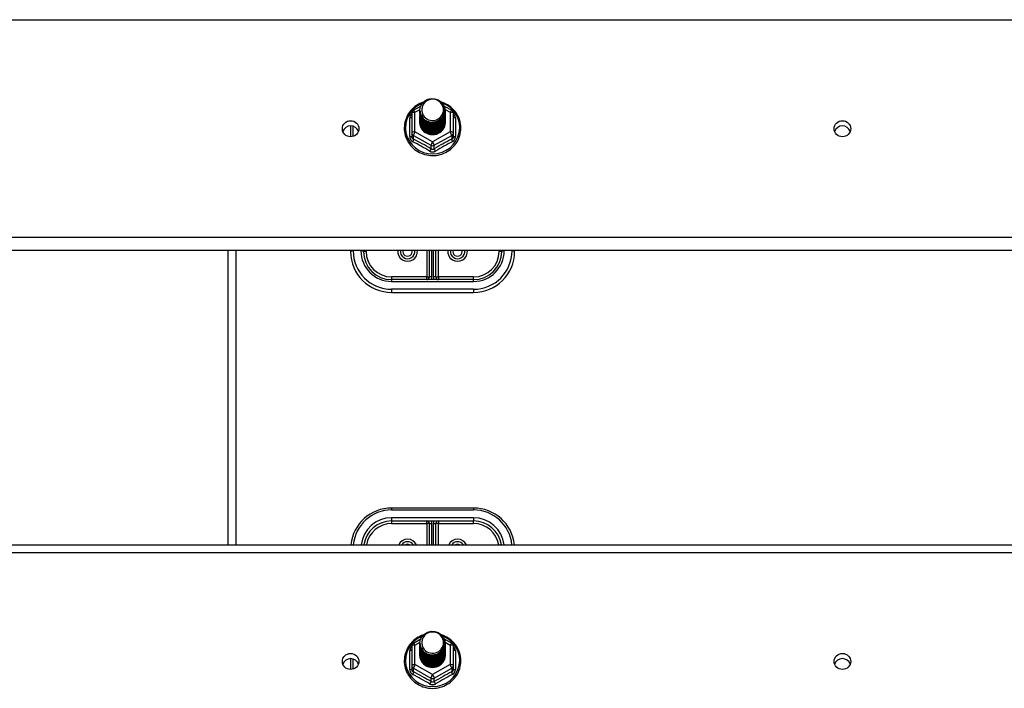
# Model space of a CAD drawing. Header units: inches. Extents: x 64.1 to 160.1, y 39 to 77.3.
# Tile 46 of 65: x 124 to 136, y 58.9 to 67.1. Entities that reach past the tile are written whole.
import ezdxf

# ---------------------------------------------------------------- set-up
doc = ezdxf.new("R2010")
doc.units = ezdxf.units.IN
doc.header["$MEASUREMENT"] = 0
doc.layers.add('Visible Edges(ANSI)', color=7, linetype='Continuous', lineweight=25)
doc.layers.add('Visible Tangent Edges(ANSI)', color=7, linetype='Continuous', lineweight=25)

msp = doc.modelspace()

# ---------------------------------------------------------------- linework, layer by layer
at = {"layer": 'Visible Edges(ANSI)'}
for p, q in [((128.818, 65.95), (128.818, 65.711)), ((128.838, 65.985), (128.928, 66.035)), ((128.918, 65.983), (128.918, 65.984)), ((128.918, 65.971), (128.918, 65.971)), ((128.918, 65.958), (128.918, 65.958)), ((129.213, 66.036), (129.306, 65.985)), ((129.225, 65.977), (129.225, 65.977)), ((129.225, 65.964), (129.225, 65.965)), ((129.225, 65.952), (129.225, 65.952)), ((129.326, 65.711), (129.326, 65.95)), ((128.918, 65.945), (128.918, 65.946)), ((128.918, 65.933), (128.918, 65.933)), ((128.918, 65.92), (128.918, 65.921)), ((128.918, 65.908), (128.918, 65.908)), ((128.918, 65.895), (128.918, 65.896)), ((128.918, 65.883), (128.918, 65.883)), ((128.918, 65.87), (128.918, 65.871)), ((128.918, 65.858), (128.918, 65.858)), ((128.918, 65.845), (128.918, 65.846)), ((129.225, 65.939), (129.225, 65.94)), ((129.225, 65.927), (129.225, 65.927)), ((129.225, 65.914), (129.225, 65.915)), ((129.225, 65.902), (129.225, 65.902)), ((129.225, 65.889), (129.225, 65.889)), ((129.225, 65.877), (129.225, 65.877)), ((129.225, 65.864), (129.225, 65.864)), ((129.225, 65.851), (129.225, 65.852)), ((128.072, 65.794), (128.072, 65.663)), ((128.818, 65.711), (128.818, 65.666)), ((129.326, 65.666), (129.326, 65.711)), ((129.053, 65.697), (129.052, 65.689)), ((155.072, 64.274), (112.938, 64.274)), ((126.572, 64.274), (126.572, 60.683)), ((128.072, 64.274), (128.072, 64.262)), ((128.229, 64.262), (128.229, 64.274)), ((129.032, 64.274), (129.032, 63.951)), ((129.111, 63.951), (129.111, 64.274)), ((129.914, 64.274), (129.914, 64.262)), ((130.072, 64.262), (130.072, 64.274)), ((129.572, 63.919), (128.572, 63.919)), ((128.572, 63.762), (129.572, 63.762)), ((129.572, 61.132), (128.572, 61.132)), ((128.572, 60.974), (129.572, 60.974)), ((129.032, 60.943), (129.032, 60.683)), ((129.111, 60.683), (129.111, 60.943)), ((112.938, 60.683), (155.072, 60.683)), ((128.838, 59.485), (128.928, 59.535)), ((128.918, 59.483), (128.918, 59.484)), ((128.918, 59.471), (128.918, 59.471)), ((129.213, 59.536), (129.306, 59.485)), ((129.225, 59.477), (129.225, 59.477)), ((129.225, 59.464), (129.225, 59.465)), ((128.818, 59.45), (128.818, 59.211)), ((128.918, 59.458), (128.918, 59.458)), ((128.918, 59.445), (128.918, 59.446)), ((128.918, 59.433), (128.918, 59.433)), ((128.918, 59.42), (128.918, 59.421)), ((128.918, 59.408), (128.918, 59.408)), ((128.918, 59.395), (128.918, 59.396)), ((128.918, 59.383), (128.918, 59.383)), ((128.918, 59.37), (128.918, 59.371)), ((128.918, 59.358), (128.918, 59.358)), ((128.918, 59.345), (128.918, 59.346)), ((129.225, 59.452), (129.225, 59.452)), ((129.225, 59.439), (129.225, 59.44)), ((129.225, 59.427), (129.225, 59.427)), ((129.225, 59.414), (129.225, 59.415)), ((129.225, 59.402), (129.225, 59.402)), ((129.225, 59.389), (129.225, 59.389)), ((129.225, 59.377), (129.225, 59.377)), ((129.225, 59.364), (129.225, 59.364)), ((129.225, 59.351), (129.225, 59.352)), ((129.326, 59.211), (129.326, 59.45)), ((128.072, 59.294), (128.072, 59.163)), ((128.818, 59.211), (128.818, 59.166)), ((129.053, 59.197), (129.052, 59.189)), ((129.326, 59.166), (129.326, 59.211))]:
    msp.add_line(p, q, dxfattribs=at)
at = {"layer": 'Visible Edges(ANSI)', "flags": 128}
for points in [[(128.96, 66.084), (128.938, 66.076), (128.916, 66.066), (128.896, 66.055), (128.876, 66.043), (128.857, 66.029), (128.839, 66.014), (128.822, 65.998), (128.806, 65.981), (128.792, 65.963), (128.779, 65.944), (128.767, 65.924), (128.757, 65.903), (128.748, 65.882), (128.74, 65.86), (128.734, 65.838), (128.73, 65.815), (128.728, 65.793), (128.727, 65.77), (128.727, 65.747), (128.73, 65.724), (128.733, 65.701), (128.739, 65.679), (128.746, 65.657), (128.754, 65.635), (128.764, 65.615), (128.776, 65.595), (128.789, 65.575), (128.803, 65.557), (128.818, 65.54), (128.835, 65.524), (128.853, 65.508), (128.872, 65.494), (128.891, 65.482), (128.912, 65.471), (128.933, 65.461), (128.955, 65.452), (128.977, 65.445), (129, 65.44), (129.023, 65.436), (129.047, 65.433), (129.07, 65.432), (129.094, 65.433), (129.117, 65.435), (129.141, 65.439), (129.164, 65.445), (129.186, 65.451), (129.208, 65.46), (129.229, 65.469), (129.25, 65.481), (129.27, 65.493), (129.289, 65.507), (129.307, 65.522), (129.323, 65.538), (129.339, 65.555), (129.353, 65.573), (129.366, 65.593), (129.378, 65.612), (129.388, 65.633), (129.397, 65.655), (129.404, 65.676), (129.41, 65.699), (129.414, 65.721), (129.416, 65.744), (129.417, 65.767)], [(128.939, 65.91), (128.923, 65.948), (128.918, 65.99), (128.926, 66.031), (128.946, 66.068), (128.976, 66.098), (129.014, 66.119), (129.056, 66.128), (129.1, 66.126), (129.141, 66.112), (129.177, 66.087), (129.204, 66.053), (129.221, 66.013), (129.225, 65.971), (129.217, 65.929), (129.197, 65.891), (129.167, 65.859), (129.13, 65.837), (129.087, 65.827), (129.044, 65.828), (129.002, 65.841), (128.966, 65.865), (128.939, 65.897), (128.923, 65.936), (128.918, 65.977)], [(128.958, 65.885), (128.98, 65.866), (129.007, 65.852), (129.035, 65.843), (129.065, 65.84), (129.095, 65.843), (129.124, 65.851), (129.151, 65.865), (129.174, 65.883), (129.193, 65.906), (129.206, 65.932), (129.214, 65.961), (129.216, 65.99), (129.211, 66.019), (129.201, 66.046), (129.184, 66.071), (129.163, 66.091), (129.138, 66.107), (129.11, 66.118), (129.08, 66.122), (129.05, 66.12), (129.021, 66.112), (128.995, 66.097), (128.973, 66.078), (128.956, 66.054)], [(129.417, 65.767), (129.416, 65.793), (129.413, 65.819), (129.407, 65.845), (129.4, 65.871), (129.391, 65.895), (129.379, 65.919), (129.366, 65.942), (129.351, 65.964), (129.334, 65.984), (129.316, 66.004), (129.296, 66.022), (129.275, 66.038), (129.252, 66.052), (129.229, 66.065), (129.204, 66.076), (129.179, 66.085)], [(128.918, 65.983), (128.918, 65.979), (128.919, 65.974), (128.919, 65.97), (128.919, 65.965), (128.92, 65.961), (128.921, 65.956), (128.922, 65.952), (128.923, 65.948), (128.924, 65.943), (128.925, 65.939), (128.927, 65.935), (128.928, 65.931), (128.93, 65.926), (128.932, 65.922), (128.934, 65.918), (128.936, 65.914), (128.939, 65.91), (128.941, 65.907), (128.943, 65.903), (128.946, 65.899), (128.949, 65.895), (128.952, 65.892), (128.955, 65.888), (128.958, 65.885)], [(128.918, 65.971), (128.92, 65.951), (128.923, 65.933), (128.93, 65.915), (128.939, 65.897), (128.95, 65.881), (128.963, 65.867), (128.978, 65.855), (128.995, 65.844), (129.013, 65.836), (129.032, 65.83), (129.052, 65.826), (129.072, 65.825), (129.092, 65.827), (129.112, 65.831), (129.131, 65.837), (129.149, 65.846), (129.165, 65.857), (129.18, 65.87), (129.194, 65.885), (129.205, 65.902), (129.214, 65.919), (129.22, 65.938), (129.224, 65.957), (129.225, 65.977)], [(129.225, 65.971), (129.225, 65.951), (129.221, 65.931), (129.215, 65.911), (129.207, 65.893), (129.196, 65.876), (129.182, 65.86), (129.167, 65.847), (129.15, 65.835), (129.132, 65.826), (129.112, 65.819), (129.092, 65.815), (129.072, 65.813), (129.051, 65.814), (129.031, 65.818), (129.011, 65.824), (128.993, 65.833), (128.976, 65.844), (128.961, 65.857), (128.948, 65.872), (128.937, 65.889), (128.928, 65.907), (128.922, 65.925), (128.919, 65.945), (128.918, 65.965)], [(128.918, 65.958), (128.92, 65.939), (128.923, 65.92), (128.93, 65.902), (128.939, 65.885), (128.95, 65.869), (128.963, 65.855), (128.978, 65.842), (128.995, 65.832), (129.013, 65.823), (129.032, 65.817), (129.052, 65.814), (129.072, 65.813), (129.092, 65.814), (129.112, 65.818), (129.131, 65.825), (129.149, 65.834), (129.165, 65.845), (129.18, 65.858), (129.194, 65.873), (129.205, 65.889), (129.214, 65.907), (129.22, 65.925), (129.224, 65.945), (129.225, 65.964)], [(129.225, 65.958), (129.225, 65.938), (129.221, 65.918), (129.215, 65.899), (129.207, 65.88), (129.196, 65.863), (129.182, 65.848), (129.167, 65.834), (129.15, 65.823), (129.132, 65.813), (129.112, 65.806), (129.092, 65.802), (129.072, 65.801), (129.051, 65.802), (129.031, 65.805), (129.011, 65.812), (128.993, 65.82), (128.976, 65.832), (128.961, 65.845), (128.948, 65.86), (128.937, 65.876), (128.928, 65.894), (128.922, 65.913), (128.919, 65.932), (128.918, 65.952)], [(128.918, 65.945), (128.92, 65.926), (128.923, 65.908), (128.93, 65.889), (128.939, 65.872), (128.95, 65.856), (128.963, 65.842), (128.978, 65.83), (128.995, 65.819), (129.013, 65.811), (129.032, 65.805), (129.052, 65.801), (129.072, 65.8), (129.092, 65.802), (129.112, 65.806), (129.131, 65.812), (129.149, 65.821), (129.165, 65.832), (129.18, 65.845), (129.194, 65.86), (129.205, 65.876), (129.214, 65.894), (129.22, 65.913), (129.224, 65.932), (129.225, 65.952)], [(128.956, 66.054), (128.955, 66.052), (128.953, 66.049), (128.952, 66.047), (128.951, 66.044), (128.95, 66.042), (128.949, 66.039), (128.948, 66.036), (128.947, 66.034), (128.947, 66.031), (128.946, 66.028), (128.945, 66.025), (128.944, 66.023), (128.944, 66.02), (128.943, 66.017), (128.943, 66.014), (128.943, 66.012), (128.942, 66.009), (128.942, 66.006), (128.942, 66.003), (128.942, 66), (128.942, 65.998), (128.942, 65.995), (128.942, 65.992), (128.942, 65.989)], [(128.942, 65.989), (128.942, 65.986), (128.942, 65.984), (128.942, 65.981), (128.942, 65.978), (128.942, 65.975), (128.942, 65.972), (128.942, 65.97), (128.943, 65.967), (128.943, 65.964), (128.944, 65.961), (128.944, 65.959), (128.945, 65.956), (128.945, 65.953), (128.946, 65.95), (128.947, 65.948), (128.948, 65.945), (128.948, 65.942), (128.949, 65.94), (128.95, 65.937), (128.951, 65.934), (128.953, 65.932), (128.954, 65.929), (128.955, 65.927), (128.956, 65.924)], [(129.225, 65.946), (129.225, 65.926), (129.221, 65.906), (129.215, 65.886), (129.207, 65.868), (129.196, 65.851), (129.182, 65.835), (129.167, 65.822), (129.15, 65.81), (129.132, 65.801), (129.112, 65.794), (129.092, 65.79), (129.072, 65.788), (129.051, 65.789), (129.031, 65.793), (129.011, 65.799), (128.993, 65.808), (128.976, 65.819), (128.961, 65.832), (128.948, 65.847), (128.937, 65.864), (128.928, 65.882), (128.922, 65.9), (128.919, 65.92), (128.918, 65.939)], [(128.918, 65.933), (128.92, 65.914), (128.923, 65.895), (128.93, 65.877), (128.939, 65.86), (128.95, 65.844), (128.963, 65.83), (128.978, 65.817), (128.995, 65.806), (129.013, 65.798), (129.032, 65.792), (129.052, 65.789), (129.072, 65.788), (129.092, 65.789), (129.112, 65.793), (129.131, 65.8), (129.149, 65.809), (129.165, 65.82), (129.18, 65.833), (129.194, 65.848), (129.205, 65.864), (129.214, 65.882), (129.22, 65.9), (129.224, 65.92), (129.225, 65.939)], [(129.225, 65.933), (129.225, 65.913), (129.221, 65.893), (129.215, 65.874), (129.207, 65.855), (129.196, 65.838), (129.182, 65.823), (129.167, 65.809), (129.15, 65.797), (129.132, 65.788), (129.112, 65.781), (129.092, 65.777), (129.072, 65.775), (129.051, 65.777), (129.031, 65.78), (129.011, 65.787), (128.993, 65.795), (128.976, 65.806), (128.961, 65.82), (128.948, 65.835), (128.937, 65.851), (128.928, 65.869), (128.922, 65.888), (128.919, 65.907), (128.918, 65.927)], [(128.918, 65.92), (128.92, 65.901), (128.923, 65.883), (128.93, 65.864), (128.939, 65.847), (128.95, 65.831), (128.963, 65.817), (128.978, 65.804), (128.995, 65.794), (129.013, 65.786), (129.032, 65.78), (129.052, 65.776), (129.072, 65.775), (129.092, 65.777), (129.112, 65.781), (129.131, 65.787), (129.149, 65.796), (129.165, 65.807), (129.18, 65.82), (129.194, 65.835), (129.205, 65.851), (129.214, 65.869), (129.22, 65.888), (129.224, 65.907), (129.225, 65.927)], [(129.225, 65.921), (129.225, 65.9), (129.221, 65.88), (129.215, 65.861), (129.207, 65.843), (129.196, 65.826), (129.182, 65.81), (129.167, 65.796), (129.15, 65.785), (129.132, 65.776), (129.112, 65.769), (129.092, 65.765), (129.072, 65.763), (129.051, 65.764), (129.031, 65.768), (129.011, 65.774), (128.993, 65.783), (128.976, 65.794), (128.961, 65.807), (128.948, 65.822), (128.937, 65.839), (128.928, 65.856), (128.922, 65.875), (128.919, 65.895), (128.918, 65.914)], [(128.918, 65.908), (128.92, 65.889), (128.923, 65.87), (128.93, 65.852), (128.939, 65.835), (128.95, 65.819), (128.963, 65.804), (128.978, 65.792), (128.995, 65.781), (129.013, 65.773), (129.032, 65.767), (129.052, 65.764), (129.072, 65.763), (129.092, 65.764), (129.112, 65.768), (129.131, 65.775), (129.149, 65.783), (129.165, 65.795), (129.18, 65.808), (129.194, 65.822), (129.205, 65.839), (129.214, 65.857), (129.22, 65.875), (129.224, 65.895), (129.225, 65.914)], [(129.225, 65.908), (129.225, 65.888), (129.221, 65.868), (129.215, 65.849), (129.207, 65.83), (129.196, 65.813), (129.182, 65.798), (129.167, 65.784), (129.15, 65.772), (129.132, 65.763), (129.112, 65.756), (129.092, 65.752), (129.072, 65.75), (129.051, 65.751), (129.031, 65.755), (129.011, 65.762), (128.993, 65.77), (128.976, 65.781), (128.961, 65.795), (128.948, 65.81), (128.937, 65.826), (128.928, 65.844), (128.922, 65.863), (128.919, 65.882), (128.918, 65.902)], [(128.918, 65.895), (128.92, 65.876), (128.923, 65.857), (128.93, 65.839), (128.939, 65.822), (128.95, 65.806), (128.963, 65.792), (128.978, 65.779), (128.995, 65.769), (129.013, 65.761), (129.032, 65.755), (129.052, 65.751), (129.072, 65.75), (129.092, 65.752), (129.112, 65.756), (129.131, 65.762), (129.149, 65.771), (129.165, 65.782), (129.18, 65.795), (129.194, 65.81), (129.205, 65.826), (129.214, 65.844), (129.22, 65.863), (129.224, 65.882), (129.225, 65.902)], [(129.225, 65.896), (129.225, 65.875), (129.221, 65.855), (129.215, 65.836), (129.207, 65.818), (129.196, 65.801), (129.182, 65.785), (129.167, 65.771), (129.15, 65.76), (129.132, 65.751), (129.112, 65.744), (129.092, 65.739), (129.072, 65.738), (129.051, 65.739), (129.031, 65.743), (129.011, 65.749), (128.993, 65.758), (128.976, 65.769), (128.961, 65.782), (128.948, 65.797), (128.937, 65.814), (128.928, 65.831), (128.922, 65.85), (128.919, 65.87), (128.918, 65.889)], [(128.918, 65.883), (128.92, 65.864), (128.923, 65.845), (128.93, 65.827), (128.939, 65.81), (128.95, 65.794), (128.963, 65.779), (128.978, 65.767), (128.995, 65.756), (129.013, 65.748), (129.032, 65.742), (129.052, 65.738), (129.072, 65.737), (129.092, 65.739), (129.112, 65.743), (129.131, 65.75), (129.149, 65.758), (129.165, 65.769), (129.18, 65.783), (129.194, 65.797), (129.205, 65.814), (129.214, 65.831), (129.22, 65.85), (129.224, 65.869), (129.225, 65.889)], [(129.225, 65.883), (129.225, 65.863), (129.221, 65.843), (129.215, 65.824), (129.207, 65.805), (129.196, 65.788), (129.182, 65.773), (129.167, 65.759), (129.15, 65.747), (129.132, 65.738), (129.112, 65.731), (129.092, 65.727), (129.072, 65.725), (129.051, 65.726), (129.031, 65.73), (129.011, 65.736), (128.993, 65.745), (128.976, 65.756), (128.961, 65.769), (128.948, 65.784), (128.937, 65.801), (128.928, 65.819), (128.922, 65.838), (128.919, 65.857), (128.918, 65.877)], [(128.918, 65.87), (128.92, 65.851), (128.923, 65.832), (128.93, 65.814), (128.939, 65.797), (128.95, 65.781), (128.963, 65.767), (128.978, 65.754), (128.995, 65.744), (129.013, 65.735), (129.032, 65.729), (129.052, 65.726), (129.072, 65.725), (129.092, 65.726), (129.112, 65.731), (129.131, 65.737), (129.149, 65.746), (129.165, 65.757), (129.18, 65.77), (129.194, 65.785), (129.205, 65.801), (129.214, 65.819), (129.22, 65.838), (129.224, 65.857), (129.225, 65.877)], [(129.225, 65.87), (129.225, 65.85), (129.221, 65.83), (129.215, 65.811), (129.207, 65.793), (129.196, 65.776), (129.182, 65.76), (129.167, 65.746), (129.15, 65.735), (129.132, 65.725), (129.112, 65.719), (129.092, 65.714), (129.072, 65.713), (129.051, 65.714), (129.031, 65.718), (129.011, 65.724), (128.993, 65.733), (128.976, 65.744), (128.961, 65.757), (128.948, 65.772), (128.937, 65.788), (128.928, 65.806), (128.922, 65.825), (128.919, 65.845), (128.918, 65.864)], [(128.918, 65.858), (128.92, 65.839), (128.923, 65.82), (128.93, 65.802), (128.939, 65.785), (128.95, 65.769), (128.963, 65.754), (128.978, 65.742), (128.995, 65.731), (129.013, 65.723), (129.032, 65.717), (129.052, 65.713), (129.072, 65.712), (129.092, 65.714), (129.112, 65.718), (129.131, 65.724), (129.149, 65.733), (129.165, 65.744), (129.18, 65.757), (129.194, 65.772), (129.205, 65.789), (129.214, 65.806), (129.22, 65.825), (129.224, 65.844), (129.225, 65.864)], [(129.225, 65.858), (129.225, 65.838), (129.221, 65.818), (129.215, 65.798), (129.207, 65.78), (129.196, 65.763), (129.182, 65.747), (129.167, 65.734), (129.15, 65.722), (129.132, 65.713), (129.112, 65.706), (129.092, 65.702), (129.072, 65.7), (129.051, 65.701), (129.031, 65.705), (129.011, 65.711), (128.993, 65.72), (128.976, 65.731), (128.961, 65.744), (128.948, 65.759), (128.937, 65.776), (128.928, 65.794), (128.922, 65.813), (128.919, 65.832), (128.918, 65.852)], [(128.918, 65.845), (128.92, 65.826), (128.923, 65.807), (128.93, 65.789), (128.939, 65.772), (128.95, 65.756), (128.963, 65.742), (128.978, 65.729), (128.995, 65.719), (129.013, 65.71), (129.032, 65.704), (129.052, 65.701), (129.072, 65.7), (129.092, 65.701), (129.112, 65.705), (129.131, 65.712), (129.149, 65.721), (129.165, 65.732), (129.18, 65.745), (129.194, 65.76), (129.205, 65.776), (129.214, 65.794), (129.22, 65.813), (129.224, 65.832), (129.225, 65.851)], [(128.956, 65.924), (128.956, 65.924), (128.955, 65.923), (128.954, 65.922), (128.953, 65.922), (128.953, 65.921), (128.952, 65.921), (128.951, 65.92), (128.951, 65.919), (128.95, 65.919), (128.949, 65.918), (128.948, 65.918), (128.948, 65.917), (128.947, 65.916), (128.946, 65.916), (128.946, 65.915), (128.945, 65.915), (128.944, 65.914), (128.943, 65.913), (128.943, 65.913), (128.942, 65.912), (128.941, 65.912), (128.941, 65.911), (128.94, 65.91), (128.939, 65.91)], [(129.225, 65.845), (129.225, 65.845), (129.225, 65.845), (129.225, 65.845), (129.225, 65.845), (129.225, 65.845), (129.225, 65.845), (129.225, 65.845), (129.225, 65.845), (129.225, 65.845), (129.225, 65.844), (129.225, 65.844), (129.225, 65.844), (129.225, 65.844), (129.225, 65.844), (129.225, 65.844), (129.225, 65.844), (129.225, 65.844), (129.225, 65.844), (129.225, 65.844), (129.225, 65.843), (129.225, 65.843), (129.225, 65.843), (129.225, 65.843), (129.225, 65.843)], [(129.052, 65.689), (129.044, 65.691), (129.036, 65.692), (129.028, 65.695), (129.02, 65.697), (129.012, 65.7), (129.004, 65.704), (128.997, 65.708), (128.99, 65.712), (128.983, 65.716), (128.977, 65.721), (128.97, 65.726), (128.964, 65.732), (128.958, 65.738), (128.953, 65.744), (128.948, 65.75), (128.943, 65.757), (128.939, 65.764), (128.935, 65.771), (128.932, 65.778), (128.929, 65.786), (128.926, 65.793), (128.924, 65.801), (128.922, 65.809), (128.921, 65.817)], [(128.96, 59.584), (128.938, 59.576), (128.916, 59.566), (128.896, 59.555), (128.876, 59.543), (128.857, 59.529), (128.839, 59.514), (128.822, 59.498), (128.806, 59.481), (128.792, 59.463), (128.779, 59.444), (128.767, 59.424), (128.757, 59.403), (128.748, 59.382), (128.74, 59.36), (128.734, 59.338), (128.73, 59.315), (128.728, 59.293), (128.727, 59.27), (128.727, 59.247), (128.73, 59.224), (128.733, 59.201), (128.739, 59.179), (128.746, 59.157), (128.754, 59.135), (128.764, 59.115), (128.776, 59.095), (128.789, 59.075), (128.803, 59.057), (128.818, 59.04), (128.835, 59.024), (128.853, 59.008), (128.872, 58.994), (128.891, 58.982), (128.912, 58.971), (128.933, 58.961), (128.955, 58.952), (128.977, 58.945), (129, 58.94), (129.023, 58.936), (129.047, 58.933), (129.07, 58.932), (129.094, 58.933), (129.117, 58.935), (129.141, 58.939), (129.164, 58.945), (129.186, 58.951), (129.208, 58.96), (129.229, 58.969), (129.25, 58.981), (129.27, 58.993), (129.289, 59.007), (129.307, 59.022), (129.323, 59.038), (129.339, 59.055), (129.353, 59.073), (129.366, 59.093), (129.378, 59.112), (129.388, 59.133), (129.397, 59.155), (129.404, 59.176), (129.41, 59.199), (129.414, 59.221), (129.416, 59.244), (129.417, 59.267)], [(128.939, 59.41), (128.923, 59.448), (128.918, 59.49), (128.926, 59.531), (128.946, 59.568), (128.976, 59.598), (129.014, 59.619), (129.056, 59.628), (129.1, 59.626), (129.141, 59.612), (129.177, 59.587), (129.204, 59.553), (129.221, 59.513), (129.225, 59.471), (129.217, 59.429), (129.197, 59.391), (129.167, 59.359), (129.13, 59.337), (129.087, 59.327), (129.044, 59.328), (129.002, 59.341), (128.966, 59.365), (128.939, 59.397), (128.923, 59.436), (128.918, 59.477)], [(128.958, 59.385), (128.98, 59.366), (129.007, 59.352), (129.035, 59.343), (129.065, 59.34), (129.095, 59.343), (129.124, 59.351), (129.151, 59.365), (129.174, 59.383), (129.193, 59.406), (129.206, 59.432), (129.214, 59.461), (129.216, 59.49), (129.211, 59.519), (129.201, 59.546), (129.184, 59.571), (129.163, 59.591), (129.138, 59.607), (129.11, 59.618), (129.08, 59.622), (129.05, 59.62), (129.021, 59.612), (128.995, 59.597), (128.973, 59.578), (128.956, 59.554)], [(129.417, 59.267), (129.416, 59.293), (129.413, 59.319), (129.407, 59.345), (129.4, 59.371), (129.391, 59.395), (129.379, 59.419), (129.366, 59.442), (129.351, 59.464), (129.334, 59.484), (129.316, 59.504), (129.296, 59.522), (129.275, 59.538), (129.252, 59.552), (129.229, 59.565), (129.204, 59.576), (129.179, 59.585)], [(128.918, 59.483), (128.918, 59.479), (128.919, 59.474), (128.919, 59.47), (128.919, 59.465), (128.92, 59.461), (128.921, 59.456), (128.922, 59.452), (128.923, 59.448), (128.924, 59.443), (128.925, 59.439), (128.927, 59.435), (128.928, 59.431), (128.93, 59.426), (128.932, 59.422), (128.934, 59.418), (128.936, 59.414), (128.939, 59.41), (128.941, 59.407), (128.943, 59.403), (128.946, 59.399), (128.949, 59.395), (128.952, 59.392), (128.955, 59.388), (128.958, 59.385)], [(128.918, 59.471), (128.92, 59.451), (128.923, 59.433), (128.93, 59.415), (128.939, 59.397), (128.95, 59.381), (128.963, 59.367), (128.978, 59.355), (128.995, 59.344), (129.013, 59.336), (129.032, 59.33), (129.052, 59.326), (129.072, 59.325), (129.092, 59.327), (129.112, 59.331), (129.131, 59.337), (129.149, 59.346), (129.165, 59.357), (129.18, 59.37), (129.194, 59.385), (129.205, 59.402), (129.214, 59.419), (129.22, 59.438), (129.224, 59.457), (129.225, 59.477)], [(129.225, 59.471), (129.225, 59.451), (129.221, 59.431), (129.215, 59.411), (129.207, 59.393), (129.196, 59.376), (129.182, 59.36), (129.167, 59.347), (129.15, 59.335), (129.132, 59.326), (129.112, 59.319), (129.092, 59.315), (129.072, 59.313), (129.051, 59.314), (129.031, 59.318), (129.011, 59.324), (128.993, 59.333), (128.976, 59.344), (128.961, 59.357), (128.948, 59.372), (128.937, 59.389), (128.928, 59.407), (128.922, 59.425), (128.919, 59.445), (128.918, 59.465)], [(128.918, 59.458), (128.92, 59.439), (128.923, 59.42), (128.93, 59.402), (128.939, 59.385), (128.95, 59.369), (128.963, 59.355), (128.978, 59.342), (128.995, 59.332), (129.013, 59.323), (129.032, 59.317), (129.052, 59.314), (129.072, 59.313), (129.092, 59.314), (129.112, 59.318), (129.131, 59.325), (129.149, 59.334), (129.165, 59.345), (129.18, 59.358), (129.194, 59.373), (129.205, 59.389), (129.214, 59.407), (129.22, 59.425), (129.224, 59.445), (129.225, 59.464)], [(128.956, 59.554), (128.955, 59.552), (128.953, 59.549), (128.952, 59.547), (128.951, 59.544), (128.95, 59.542), (128.949, 59.539), (128.948, 59.536), (128.947, 59.534), (128.947, 59.531), (128.946, 59.528), (128.945, 59.525), (128.944, 59.523), (128.944, 59.52), (128.943, 59.517), (128.943, 59.514), (128.943, 59.512), (128.942, 59.509), (128.942, 59.506), (128.942, 59.503), (128.942, 59.5), (128.942, 59.498), (128.942, 59.495), (128.942, 59.492), (128.942, 59.489)], [(128.942, 59.489), (128.942, 59.486), (128.942, 59.484), (128.942, 59.481), (128.942, 59.478), (128.942, 59.475), (128.942, 59.472), (128.942, 59.47), (128.943, 59.467), (128.943, 59.464), (128.944, 59.461), (128.944, 59.459), (128.945, 59.456), (128.945, 59.453), (128.946, 59.45), (128.947, 59.448), (128.948, 59.445), (128.948, 59.442), (128.949, 59.44), (128.95, 59.437), (128.951, 59.434), (128.953, 59.432), (128.954, 59.429), (128.955, 59.427), (128.956, 59.424)], [(129.225, 59.458), (129.225, 59.438), (129.221, 59.418), (129.215, 59.399), (129.207, 59.38), (129.196, 59.363), (129.182, 59.348), (129.167, 59.334), (129.15, 59.323), (129.132, 59.313), (129.112, 59.306), (129.092, 59.302), (129.072, 59.301), (129.051, 59.302), (129.031, 59.305), (129.011, 59.312), (128.993, 59.32), (128.976, 59.332), (128.961, 59.345), (128.948, 59.36), (128.937, 59.376), (128.928, 59.394), (128.922, 59.413), (128.919, 59.432), (128.918, 59.452)], [(128.918, 59.445), (128.92, 59.426), (128.923, 59.408), (128.93, 59.389), (128.939, 59.372), (128.95, 59.356), (128.963, 59.342), (128.978, 59.33), (128.995, 59.319), (129.013, 59.311), (129.032, 59.305), (129.052, 59.301), (129.072, 59.3), (129.092, 59.302), (129.112, 59.306), (129.131, 59.312), (129.149, 59.321), (129.165, 59.332), (129.18, 59.345), (129.194, 59.36), (129.205, 59.376), (129.214, 59.394), (129.22, 59.413), (129.224, 59.432), (129.225, 59.452)], [(129.225, 59.446), (129.225, 59.426), (129.221, 59.406), (129.215, 59.386), (129.207, 59.368), (129.196, 59.351), (129.182, 59.335), (129.167, 59.322), (129.15, 59.31), (129.132, 59.301), (129.112, 59.294), (129.092, 59.29), (129.072, 59.288), (129.051, 59.289), (129.031, 59.293), (129.011, 59.299), (128.993, 59.308), (128.976, 59.319), (128.961, 59.332), (128.948, 59.347), (128.937, 59.364), (128.928, 59.382), (128.922, 59.4), (128.919, 59.42), (128.918, 59.439)], [(128.918, 59.433), (128.92, 59.414), (128.923, 59.395), (128.93, 59.377), (128.939, 59.36), (128.95, 59.344), (128.963, 59.33), (128.978, 59.317), (128.995, 59.306), (129.013, 59.298), (129.032, 59.292), (129.052, 59.289), (129.072, 59.288), (129.092, 59.289), (129.112, 59.293), (129.131, 59.3), (129.149, 59.309), (129.165, 59.32), (129.18, 59.333), (129.194, 59.348), (129.205, 59.364), (129.214, 59.382), (129.22, 59.4), (129.224, 59.42), (129.225, 59.439)], [(129.225, 59.433), (129.225, 59.413), (129.221, 59.393), (129.215, 59.374), (129.207, 59.355), (129.196, 59.338), (129.182, 59.323), (129.167, 59.309), (129.15, 59.297), (129.132, 59.288), (129.112, 59.281), (129.092, 59.277), (129.072, 59.275), (129.051, 59.277), (129.031, 59.28), (129.011, 59.287), (128.993, 59.295), (128.976, 59.306), (128.961, 59.32), (128.948, 59.335), (128.937, 59.351), (128.928, 59.369), (128.922, 59.388), (128.919, 59.407), (128.918, 59.427)], [(128.918, 59.42), (128.92, 59.401), (128.923, 59.383), (128.93, 59.364), (128.939, 59.347), (128.95, 59.331), (128.963, 59.317), (128.978, 59.304), (128.995, 59.294), (129.013, 59.286), (129.032, 59.28), (129.052, 59.276), (129.072, 59.275), (129.092, 59.277), (129.112, 59.281), (129.131, 59.287), (129.149, 59.296), (129.165, 59.307), (129.18, 59.32), (129.194, 59.335), (129.205, 59.351), (129.214, 59.369), (129.22, 59.388), (129.224, 59.407), (129.225, 59.427)], [(129.225, 59.421), (129.225, 59.4), (129.221, 59.38), (129.215, 59.361), (129.207, 59.343), (129.196, 59.326), (129.182, 59.31), (129.167, 59.296), (129.15, 59.285), (129.132, 59.276), (129.112, 59.269), (129.092, 59.265), (129.072, 59.263), (129.051, 59.264), (129.031, 59.268), (129.011, 59.274), (128.993, 59.283), (128.976, 59.294), (128.961, 59.307), (128.948, 59.322), (128.937, 59.339), (128.928, 59.356), (128.922, 59.375), (128.919, 59.395), (128.918, 59.414)], [(128.918, 59.408), (128.92, 59.389), (128.923, 59.37), (128.93, 59.352), (128.939, 59.335), (128.95, 59.319), (128.963, 59.304), (128.978, 59.292), (128.995, 59.281), (129.013, 59.273), (129.032, 59.267), (129.052, 59.264), (129.072, 59.263), (129.092, 59.264), (129.112, 59.268), (129.131, 59.275), (129.149, 59.283), (129.165, 59.295), (129.18, 59.308), (129.194, 59.322), (129.205, 59.339), (129.214, 59.357), (129.22, 59.375), (129.224, 59.395), (129.225, 59.414)], [(129.225, 59.408), (129.225, 59.388), (129.221, 59.368), (129.215, 59.349), (129.207, 59.33), (129.196, 59.313), (129.182, 59.298), (129.167, 59.284), (129.15, 59.272), (129.132, 59.263), (129.112, 59.256), (129.092, 59.252), (129.072, 59.25), (129.051, 59.251), (129.031, 59.255), (129.011, 59.262), (128.993, 59.27), (128.976, 59.281), (128.961, 59.295), (128.948, 59.31), (128.937, 59.326), (128.928, 59.344), (128.922, 59.363), (128.919, 59.382), (128.918, 59.402)], [(128.918, 59.395), (128.92, 59.376), (128.923, 59.357), (128.93, 59.339), (128.939, 59.322), (128.95, 59.306), (128.963, 59.292), (128.978, 59.279), (128.995, 59.269), (129.013, 59.261), (129.032, 59.255), (129.052, 59.251), (129.072, 59.25), (129.092, 59.252), (129.112, 59.256), (129.131, 59.262), (129.149, 59.271), (129.165, 59.282), (129.18, 59.295), (129.194, 59.31), (129.205, 59.326), (129.214, 59.344), (129.22, 59.363), (129.224, 59.382), (129.225, 59.402)], [(129.225, 59.396), (129.225, 59.375), (129.221, 59.355), (129.215, 59.336), (129.207, 59.318), (129.196, 59.301), (129.182, 59.285), (129.167, 59.271), (129.15, 59.26), (129.132, 59.251), (129.112, 59.244), (129.092, 59.239), (129.072, 59.238), (129.051, 59.239), (129.031, 59.243), (129.011, 59.249), (128.993, 59.258), (128.976, 59.269), (128.961, 59.282), (128.948, 59.297), (128.937, 59.314), (128.928, 59.331), (128.922, 59.35), (128.919, 59.37), (128.918, 59.389)], [(128.918, 59.383), (128.92, 59.364), (128.923, 59.345), (128.93, 59.327), (128.939, 59.31), (128.95, 59.294), (128.963, 59.279), (128.978, 59.267), (128.995, 59.256), (129.013, 59.248), (129.032, 59.242), (129.052, 59.238), (129.072, 59.237), (129.092, 59.239), (129.112, 59.243), (129.131, 59.25), (129.149, 59.258), (129.165, 59.269), (129.18, 59.283), (129.194, 59.297), (129.205, 59.314), (129.214, 59.331), (129.22, 59.35), (129.224, 59.369), (129.225, 59.389)], [(129.225, 59.383), (129.225, 59.363), (129.221, 59.343), (129.215, 59.324), (129.207, 59.305), (129.196, 59.288), (129.182, 59.273), (129.167, 59.259), (129.15, 59.247), (129.132, 59.238), (129.112, 59.231), (129.092, 59.227), (129.072, 59.225), (129.051, 59.226), (129.031, 59.23), (129.011, 59.236), (128.993, 59.245), (128.976, 59.256), (128.961, 59.269), (128.948, 59.284), (128.937, 59.301), (128.928, 59.319), (128.922, 59.338), (128.919, 59.357), (128.918, 59.377)], [(128.918, 59.37), (128.92, 59.351), (128.923, 59.332), (128.93, 59.314), (128.939, 59.297), (128.95, 59.281), (128.963, 59.267), (128.978, 59.254), (128.995, 59.244), (129.013, 59.235), (129.032, 59.229), (129.052, 59.226), (129.072, 59.225), (129.092, 59.226), (129.112, 59.231), (129.131, 59.237), (129.149, 59.246), (129.165, 59.257), (129.18, 59.27), (129.194, 59.285), (129.205, 59.301), (129.214, 59.319), (129.22, 59.338), (129.224, 59.357), (129.225, 59.377)], [(129.225, 59.37), (129.225, 59.35), (129.221, 59.33), (129.215, 59.311), (129.207, 59.293), (129.196, 59.276), (129.182, 59.26), (129.167, 59.246), (129.15, 59.235), (129.132, 59.225), (129.112, 59.219), (129.092, 59.214), (129.072, 59.213), (129.051, 59.214), (129.031, 59.218), (129.011, 59.224), (128.993, 59.233), (128.976, 59.244), (128.961, 59.257), (128.948, 59.272), (128.937, 59.288), (128.928, 59.306), (128.922, 59.325), (128.919, 59.345), (128.918, 59.364)], [(128.918, 59.358), (128.92, 59.339), (128.923, 59.32), (128.93, 59.302), (128.939, 59.285), (128.95, 59.269), (128.963, 59.254), (128.978, 59.242), (128.995, 59.231), (129.013, 59.223), (129.032, 59.217), (129.052, 59.213), (129.072, 59.212), (129.092, 59.214), (129.112, 59.218), (129.131, 59.224), (129.149, 59.233), (129.165, 59.244), (129.18, 59.257), (129.194, 59.272), (129.205, 59.289), (129.214, 59.306), (129.22, 59.325), (129.224, 59.344), (129.225, 59.364)], [(129.225, 59.358), (129.225, 59.338), (129.221, 59.318), (129.215, 59.298), (129.207, 59.28), (129.196, 59.263), (129.182, 59.247), (129.167, 59.234), (129.15, 59.222), (129.132, 59.213), (129.112, 59.206), (129.092, 59.202), (129.072, 59.2), (129.051, 59.201), (129.031, 59.205), (129.011, 59.211), (128.993, 59.22), (128.976, 59.231), (128.961, 59.244), (128.948, 59.259), (128.937, 59.276), (128.928, 59.294), (128.922, 59.313), (128.919, 59.332), (128.918, 59.352)], [(128.918, 59.345), (128.92, 59.326), (128.923, 59.307), (128.93, 59.289), (128.939, 59.272), (128.95, 59.256), (128.963, 59.242), (128.978, 59.229), (128.995, 59.219), (129.013, 59.21), (129.032, 59.204), (129.052, 59.201), (129.072, 59.2), (129.092, 59.201), (129.112, 59.205), (129.131, 59.212), (129.149, 59.221), (129.165, 59.232), (129.18, 59.245), (129.194, 59.26), (129.205, 59.276), (129.214, 59.294), (129.22, 59.313), (129.224, 59.332), (129.225, 59.351)], [(128.956, 59.424), (128.956, 59.424), (128.955, 59.423), (128.954, 59.422), (128.953, 59.422), (128.953, 59.421), (128.952, 59.421), (128.951, 59.42), (128.951, 59.419), (128.95, 59.419), (128.949, 59.418), (128.948, 59.418), (128.948, 59.417), (128.947, 59.416), (128.946, 59.416), (128.946, 59.415), (128.945, 59.415), (128.944, 59.414), (128.943, 59.413), (128.943, 59.413), (128.942, 59.412), (128.941, 59.412), (128.941, 59.411), (128.94, 59.41), (128.939, 59.41)], [(129.225, 59.345), (129.225, 59.345), (129.225, 59.345), (129.225, 59.345), (129.225, 59.345), (129.225, 59.345), (129.225, 59.345), (129.225, 59.345), (129.225, 59.345), (129.225, 59.345), (129.225, 59.344), (129.225, 59.344), (129.225, 59.344), (129.225, 59.344), (129.225, 59.344), (129.225, 59.344), (129.225, 59.344), (129.225, 59.344), (129.225, 59.344), (129.225, 59.344), (129.225, 59.343), (129.225, 59.343), (129.225, 59.343), (129.225, 59.343), (129.225, 59.343)], [(129.052, 59.189), (129.044, 59.191), (129.036, 59.192), (129.028, 59.195), (129.02, 59.197), (129.012, 59.2), (129.004, 59.204), (128.997, 59.208), (128.99, 59.212), (128.983, 59.216), (128.977, 59.221), (128.97, 59.226), (128.964, 59.232), (128.958, 59.238), (128.953, 59.244), (128.948, 59.25), (128.943, 59.257), (128.939, 59.264), (128.935, 59.271), (128.932, 59.278), (128.929, 59.286), (128.926, 59.293), (128.924, 59.301), (128.922, 59.309), (128.921, 59.317)]]:
    msp.add_lwpolyline(points, dxfattribs=at)
at = {"layer": 'Visible Edges(ANSI)'}
for centre, radius, start, end in [((128.857, 65.95), 0.0394, 119.1745, 180), ((129.286, 65.95), 0.0394, 0, 60.8255), ((128.767, 64.262), 0.0886, 172.0413, 7.9587), ((129.377, 64.262), 0.0886, 172.0413, 7.9587), ((128.572, 64.262), 0.5, 180, 270), ((128.572, 64.262), 0.343, 180, 270), ((129.572, 64.262), 0.343, 270, 0), ((129.572, 64.262), 0.5, 270, 0), ((129.001, 63.951), 0.0315, 270, 0), ((129.143, 63.951), 0.0315, 180, 270), ((128.572, 60.632), 0.5, 90, 174.096), ((129.572, 60.632), 0.5, 5.904, 90), ((128.572, 60.632), 0.343, 90, 171.3641), ((129.001, 60.943), 0.0315, 0, 90), ((129.143, 60.943), 0.0315, 90, 180), ((129.572, 60.632), 0.343, 8.6359, 90), ((128.767, 60.632), 0.0886, 35.4926, 144.5074), ((129.377, 60.632), 0.0886, 35.4926, 144.5074), ((128.857, 59.45), 0.0394, 119.1745, 180), ((129.286, 59.45), 0.0394, 0, 60.8255)]:
    msp.add_arc(centre, radius, start, end, dxfattribs=at)
for centre, major_axis, start_param, end_param in [((129.072, 65.99), (0.134, 0), 3.671471, 8.899926), ((129.072, 65.841), (-0.158, 0), 6.031816, 9.674875), ((129.072, 65.985), (0.154, 0), 3.669461, 3.875388), ((128.072, 65.697), (0.1, 0), 0.333879, 2.807714), ((134.072, 65.697), (0.1, 0), 0.333879, 2.807714), ((129.072, 59.49), (0.134, 0), 3.671471, 8.899926), ((129.072, 59.341), (-0.158, 0), 6.031816, 9.674875), ((129.072, 59.485), (0.154, 0), 3.669461, 3.875388), ((128.072, 59.197), (0.101, 0), 0.333879, 2.807714), ((134.072, 59.197), (0.101, 0), 0.333879, 2.807714)]:
    msp.add_ellipse(centre, major_axis=major_axis, ratio=0.966998, start_param=start_param, end_param=end_param, dxfattribs=at)
for centre in [(128.072, 65.76), (134.072, 65.76), (128.072, 59.26), (134.072, 59.26)]:
    msp.add_ellipse(centre, major_axis=(-0.101, 0), ratio=0.966998, dxfattribs=at)
at = {"layer": 'Visible Tangent Edges(ANSI)'}
for p, q in [((112.938, 67.09), (155.072, 67.09)), ((128.857, 65.96), (128.919, 65.995)), ((128.857, 65.721), (128.857, 65.96)), ((129.224, 65.995), (129.286, 65.96)), ((129.286, 65.96), (129.286, 65.721)), ((128.794, 65.663), (128.794, 65.89)), ((129.35, 65.89), (129.35, 65.663)), ((128.103, 65.668), (128.103, 65.789)), ((129.072, 65.601), (128.857, 65.721)), ((129.286, 65.721), (129.072, 65.601)), ((128.838, 65.678), (129.052, 65.558)), ((128.838, 65.633), (128.838, 65.678)), ((129.091, 65.558), (129.306, 65.678)), ((129.306, 65.678), (129.306, 65.633)), ((129.052, 65.558), (129.052, 65.513)), ((129.091, 65.513), (129.091, 65.558)), ((155.072, 64.431), (112.938, 64.431)), ((126.671, 64.274), (126.671, 60.683)), ((128.103, 64.27), (128.103, 64.274)), ((128.198, 64.274), (128.198, 64.27)), ((128.261, 64.262), (128.261, 64.274)), ((129.001, 64.274), (129.001, 63.951)), ((129.064, 63.951), (129.064, 64.274)), ((129.08, 64.274), (129.08, 63.951)), ((129.143, 63.951), (129.143, 64.274)), ((129.883, 64.274), (129.883, 64.262)), ((129.946, 64.27), (129.946, 64.274)), ((130.04, 64.274), (130.04, 64.27)), ((128.261, 64.262), (128.229, 64.262)), ((129.914, 64.262), (129.883, 64.262)), ((129.001, 63.951), (128.572, 63.951)), ((128.572, 63.951), (128.572, 63.919)), ((128.572, 63.919), (128.572, 63.896)), ((129.001, 63.919), (129.001, 63.951)), ((129.001, 63.951), (129.032, 63.951)), ((129.064, 63.951), (129.032, 63.951)), ((129.111, 63.951), (129.08, 63.951)), ((129.111, 63.951), (129.143, 63.951)), ((129.572, 63.951), (129.143, 63.951)), ((129.143, 63.951), (129.143, 63.919)), ((129.572, 63.919), (129.572, 63.951)), ((129.572, 63.896), (129.572, 63.919)), ((128.572, 63.896), (129.572, 63.896)), ((129.572, 63.801), (128.572, 63.801)), ((128.572, 63.801), (128.572, 63.762)), ((129.572, 63.801), (129.572, 63.762)), ((128.572, 61.132), (128.572, 61.108)), ((128.572, 61.108), (129.572, 61.108)), ((129.572, 61.132), (129.572, 61.108)), ((129.572, 61.014), (128.572, 61.014)), ((128.572, 61.014), (128.572, 60.974)), ((128.572, 60.974), (128.572, 60.943)), ((128.572, 60.943), (129.001, 60.943)), ((129.001, 60.943), (129.001, 60.974)), ((129.001, 60.943), (129.001, 60.683)), ((129.032, 60.943), (129.001, 60.943)), ((129.032, 60.943), (129.064, 60.943)), ((129.064, 60.683), (129.064, 60.943)), ((129.08, 60.943), (129.08, 60.683)), ((129.08, 60.943), (129.111, 60.943)), ((129.143, 60.943), (129.111, 60.943)), ((129.143, 60.974), (129.143, 60.943)), ((129.143, 60.943), (129.572, 60.943)), ((129.143, 60.683), (129.143, 60.943)), ((129.572, 61.014), (129.572, 60.974)), ((129.572, 60.943), (129.572, 60.974)), ((112.938, 60.59), (155.072, 60.59)), ((128.857, 59.46), (128.919, 59.495)), ((129.224, 59.495), (129.286, 59.46)), ((128.794, 59.163), (128.794, 59.39)), ((128.857, 59.221), (128.857, 59.46)), ((129.286, 59.46), (129.286, 59.221)), ((129.35, 59.39), (129.35, 59.163)), ((128.103, 59.168), (128.103, 59.289)), ((128.838, 59.178), (129.052, 59.058)), ((128.838, 59.133), (128.838, 59.178)), ((129.072, 59.101), (128.857, 59.221)), ((129.286, 59.221), (129.072, 59.101)), ((129.091, 59.058), (129.306, 59.178)), ((129.306, 59.178), (129.306, 59.133)), ((129.052, 59.058), (129.052, 59.013)), ((129.091, 59.013), (129.091, 59.058))]:
    msp.add_line(p, q, dxfattribs=at)
at = {"layer": 'Visible Tangent Edges(ANSI)', "flags": 128}
for points in [[(128.818, 65.943), (128.816, 65.941), (128.814, 65.939), (128.812, 65.937), (128.811, 65.935), (128.809, 65.933), (128.808, 65.931), (128.806, 65.929), (128.805, 65.927), (128.803, 65.925), (128.802, 65.923), (128.801, 65.921), (128.8, 65.918), (128.799, 65.916), (128.798, 65.914), (128.797, 65.911), (128.796, 65.909), (128.796, 65.907), (128.795, 65.904), (128.795, 65.902), (128.794, 65.9), (128.794, 65.897), (128.794, 65.895), (128.794, 65.893), (128.794, 65.89)], [(129.35, 65.89), (129.35, 65.893), (129.35, 65.895), (129.35, 65.897), (129.349, 65.9), (129.349, 65.902), (129.348, 65.904), (129.348, 65.907), (129.347, 65.909), (129.346, 65.911), (129.346, 65.914), (129.345, 65.916), (129.344, 65.918), (129.343, 65.921), (129.341, 65.923), (129.34, 65.925), (129.339, 65.927), (129.337, 65.929), (129.336, 65.931), (129.334, 65.933), (129.333, 65.935), (129.331, 65.937), (129.329, 65.939), (129.328, 65.941), (129.326, 65.943)], [(128.794, 65.663), (128.794, 65.66), (128.794, 65.657), (128.794, 65.653), (128.795, 65.65), (128.795, 65.647), (128.796, 65.644), (128.797, 65.641), (128.798, 65.638), (128.799, 65.635), (128.801, 65.632), (128.802, 65.629), (128.804, 65.626), (128.805, 65.623), (128.807, 65.621), (128.809, 65.618), (128.811, 65.616), (128.813, 65.613), (128.816, 65.611), (128.818, 65.609), (128.82, 65.607), (128.823, 65.605), (128.826, 65.604), (128.828, 65.602), (128.831, 65.601)], [(128.838, 65.633), (128.836, 65.634), (128.835, 65.634), (128.833, 65.635), (128.832, 65.636), (128.831, 65.637), (128.829, 65.638), (128.828, 65.639), (128.827, 65.641), (128.826, 65.642), (128.825, 65.643), (128.824, 65.645), (128.823, 65.646), (128.822, 65.647), (128.822, 65.649), (128.821, 65.651), (128.82, 65.652), (128.82, 65.654), (128.819, 65.655), (128.819, 65.657), (128.818, 65.659), (128.818, 65.661), (128.818, 65.662), (128.818, 65.664), (128.818, 65.666)], [(129.326, 65.666), (129.326, 65.664), (129.326, 65.662), (129.325, 65.661), (129.325, 65.659), (129.325, 65.657), (129.324, 65.655), (129.324, 65.654), (129.323, 65.652), (129.323, 65.651), (129.322, 65.649), (129.321, 65.647), (129.32, 65.646), (129.32, 65.645), (129.319, 65.643), (129.318, 65.642), (129.316, 65.641), (129.315, 65.639), (129.314, 65.638), (129.313, 65.637), (129.312, 65.636), (129.31, 65.635), (129.309, 65.634), (129.307, 65.634), (129.306, 65.633)], [(129.313, 65.601), (129.315, 65.602), (129.318, 65.604), (129.321, 65.605), (129.323, 65.607), (129.326, 65.609), (129.328, 65.611), (129.33, 65.613), (129.332, 65.616), (129.334, 65.618), (129.336, 65.621), (129.338, 65.623), (129.34, 65.626), (129.341, 65.629), (129.343, 65.632), (129.344, 65.635), (129.345, 65.638), (129.346, 65.641), (129.347, 65.644), (129.348, 65.647), (129.349, 65.65), (129.349, 65.653), (129.35, 65.657), (129.35, 65.66), (129.35, 65.663)], [(129.034, 65.487), (129.037, 65.485), (129.04, 65.484), (129.043, 65.482), (129.046, 65.481), (129.049, 65.48), (129.052, 65.479), (129.056, 65.478), (129.059, 65.478), (129.062, 65.477), (129.065, 65.477), (129.069, 65.476), (129.072, 65.476), (129.075, 65.476), (129.078, 65.477), (129.082, 65.477), (129.085, 65.478), (129.088, 65.478), (129.091, 65.479), (129.094, 65.48), (129.097, 65.481), (129.1, 65.482), (129.103, 65.484), (129.106, 65.485), (129.109, 65.487)], [(129.091, 65.513), (129.09, 65.512), (129.088, 65.511), (129.087, 65.511), (129.085, 65.51), (129.084, 65.509), (129.082, 65.509), (129.08, 65.508), (129.079, 65.508), (129.077, 65.508), (129.075, 65.507), (129.074, 65.507), (129.072, 65.507), (129.07, 65.507), (129.068, 65.507), (129.067, 65.508), (129.065, 65.508), (129.063, 65.508), (129.062, 65.509), (129.06, 65.509), (129.058, 65.51), (129.057, 65.511), (129.055, 65.511), (129.054, 65.512), (129.052, 65.513)], [(128.818, 59.443), (128.816, 59.441), (128.814, 59.439), (128.812, 59.437), (128.811, 59.435), (128.809, 59.433), (128.808, 59.431), (128.806, 59.429), (128.805, 59.427), (128.803, 59.425), (128.802, 59.423), (128.801, 59.421), (128.8, 59.418), (128.799, 59.416), (128.798, 59.414), (128.797, 59.411), (128.796, 59.409), (128.796, 59.407), (128.795, 59.404), (128.795, 59.402), (128.794, 59.4), (128.794, 59.397), (128.794, 59.395), (128.794, 59.393), (128.794, 59.39)], [(129.35, 59.39), (129.35, 59.393), (129.35, 59.395), (129.35, 59.397), (129.349, 59.4), (129.349, 59.402), (129.348, 59.404), (129.348, 59.407), (129.347, 59.409), (129.346, 59.411), (129.346, 59.414), (129.345, 59.416), (129.344, 59.418), (129.343, 59.421), (129.341, 59.423), (129.34, 59.425), (129.339, 59.427), (129.337, 59.429), (129.336, 59.431), (129.334, 59.433), (129.333, 59.435), (129.331, 59.437), (129.329, 59.439), (129.328, 59.441), (129.326, 59.443)], [(128.794, 59.163), (128.794, 59.16), (128.794, 59.157), (128.794, 59.153), (128.795, 59.15), (128.795, 59.147), (128.796, 59.144), (128.797, 59.141), (128.798, 59.138), (128.799, 59.135), (128.801, 59.132), (128.802, 59.129), (128.804, 59.126), (128.805, 59.123), (128.807, 59.121), (128.809, 59.118), (128.811, 59.116), (128.813, 59.113), (128.816, 59.111), (128.818, 59.109), (128.82, 59.107), (128.823, 59.105), (128.826, 59.104), (128.828, 59.102), (128.831, 59.101)], [(128.838, 59.133), (128.836, 59.134), (128.835, 59.134), (128.833, 59.135), (128.832, 59.136), (128.831, 59.137), (128.829, 59.138), (128.828, 59.139), (128.827, 59.141), (128.826, 59.142), (128.825, 59.143), (128.824, 59.145), (128.823, 59.146), (128.822, 59.147), (128.822, 59.149), (128.821, 59.151), (128.82, 59.152), (128.82, 59.154), (128.819, 59.155), (128.819, 59.157), (128.818, 59.159), (128.818, 59.161), (128.818, 59.162), (128.818, 59.164), (128.818, 59.166)], [(129.326, 59.166), (129.326, 59.164), (129.326, 59.162), (129.325, 59.161), (129.325, 59.159), (129.325, 59.157), (129.324, 59.155), (129.324, 59.154), (129.323, 59.152), (129.323, 59.151), (129.322, 59.149), (129.321, 59.147), (129.32, 59.146), (129.32, 59.145), (129.319, 59.143), (129.318, 59.142), (129.316, 59.141), (129.315, 59.139), (129.314, 59.138), (129.313, 59.137), (129.312, 59.136), (129.31, 59.135), (129.309, 59.134), (129.307, 59.134), (129.306, 59.133)], [(129.313, 59.101), (129.315, 59.102), (129.318, 59.104), (129.321, 59.105), (129.323, 59.107), (129.326, 59.109), (129.328, 59.111), (129.33, 59.113), (129.332, 59.116), (129.334, 59.118), (129.336, 59.121), (129.338, 59.123), (129.34, 59.126), (129.341, 59.129), (129.343, 59.132), (129.344, 59.135), (129.345, 59.138), (129.346, 59.141), (129.347, 59.144), (129.348, 59.147), (129.349, 59.15), (129.349, 59.153), (129.35, 59.157), (129.35, 59.16), (129.35, 59.163)], [(129.034, 58.987), (129.037, 58.985), (129.04, 58.984), (129.043, 58.982), (129.046, 58.981), (129.049, 58.98), (129.052, 58.979), (129.056, 58.978), (129.059, 58.978), (129.062, 58.977), (129.065, 58.977), (129.069, 58.976), (129.072, 58.976), (129.075, 58.976), (129.078, 58.977), (129.082, 58.977), (129.085, 58.978), (129.088, 58.978), (129.091, 58.979), (129.094, 58.98), (129.097, 58.981), (129.1, 58.982), (129.103, 58.984), (129.106, 58.985), (129.109, 58.987)], [(129.091, 59.013), (129.09, 59.012), (129.088, 59.011), (129.087, 59.011), (129.085, 59.01), (129.084, 59.009), (129.082, 59.009), (129.08, 59.008), (129.079, 59.008), (129.077, 59.008), (129.075, 59.007), (129.074, 59.007), (129.072, 59.007), (129.07, 59.007), (129.068, 59.007), (129.067, 59.008), (129.065, 59.008), (129.063, 59.008), (129.062, 59.009), (129.06, 59.009), (129.058, 59.01), (129.057, 59.011), (129.055, 59.011), (129.054, 59.012), (129.052, 59.013)]]:
    msp.add_lwpolyline(points, dxfattribs=at)
at = {"layer": 'Visible Tangent Edges(ANSI)'}
for centre, radius, start, end in [((128.572, 64.27), 0.469, 180, 270), ((128.572, 64.27), 0.374, 180, 270), ((128.767, 64.262), 0.12, 174.1375, 5.8625), ((128.767, 64.262), 0.0571, 167.5933, 12.4067), ((129.377, 64.262), 0.12, 174.1375, 5.8625), ((129.377, 64.262), 0.0571, 167.5933, 12.4067), ((129.572, 64.27), 0.469, 270, 0), ((129.572, 64.27), 0.374, 270, 0), ((128.572, 64.262), 0.311, 180, 270), ((129.572, 64.262), 0.311, 270, 0), ((129.001, 63.951), 0.063, 330, 0), ((129.143, 63.951), 0.063, 180, 210), ((128.572, 60.64), 0.469, 90, 174.684), ((129.572, 60.64), 0.469, 5.316, 90), ((128.572, 60.64), 0.374, 90, 173.3355), ((128.572, 60.632), 0.311, 90, 170.4818), ((129.001, 60.943), 0.063, 0, 30), ((129.143, 60.943), 0.063, 150, 180), ((129.572, 60.64), 0.374, 6.6645, 90), ((129.572, 60.632), 0.311, 9.5182, 90), ((128.767, 60.632), 0.12, 25.3603, 154.6397), ((128.767, 60.632), 0.0571, 64.2803, 115.7197), ((129.377, 60.632), 0.12, 25.3603, 154.6397), ((129.377, 60.632), 0.0571, 64.2803, 115.7197)]:
    msp.add_arc(centre, radius, start, end, dxfattribs=at)
for centre, major_axis, ratio, start_param, end_param in [((129.072, 65.773), (0.331, 0), 0.966998, 1.955468, 7.482801), ((128.857, 65.95), (-0.0394, 0), 0.254784, 4.712389, 6.283185), ((128.857, 65.95), (-0.0192, 0.0344), 0.127392, 4.936728, 6.283185), ((129.286, 65.95), (0.0192, 0.0344), 0.127392, 0, 1.346458), ((129.286, 65.95), (0.0394, 0), 0.254784, 0, 1.570796), ((128.778, 65.906), (0.0394, 0), 0.420933, 5.107073, 6.283185), ((129.365, 65.906), (-0.0394, 0), 0.420933, 0, 1.176113), ((128.857, 65.711), (-0.0394, 0), 0.254784, 4.712389, 6.283185), ((128.857, 65.711), (-0.0394, 0), 0.966998, 0, 1.047198), ((128.857, 65.711), (-0.0192, -0.0344), 0.127392, 4.48805, 6.058847), ((129.286, 65.711), (0.0394, 0), 0.254784, 0, 1.570796), ((129.286, 65.711), (0.0192, -0.0344), 0.127392, 0.224339, 1.795135), ((129.286, 65.711), (0.0394, 0), 0.966998, 5.235988, 6.283185), ((128.778, 65.666), (0.0394, 0), 0.080687, 5.107073, 6.283185), ((128.818, 65.6), (0.0178, 0.0351), 0.295528, 4.874003, 6.050115), ((128.933, 65.376), (0.573, -0.342), 0.220649, 1.524932, 1.878631), ((128.945, 65.397), (-0.605, 0.361), 0.220649, 4.666525, 5.020223), ((129.072, 65.591), (-0.0192, -0.0344), 0.127392, 4.48805, 6.058847), ((129.072, 65.591), (0.0192, -0.0344), 0.127392, 0.224339, 1.795135), ((129.199, 65.397), (-0.605, -0.361), 0.220649, 4.404555, 4.758253), ((129.211, 65.376), (0.573, 0.342), 0.220649, 1.262962, 1.61666), ((129.326, 65.6), (-0.0178, 0.0351), 0.295528, 0.23307, 1.409183), ((129.365, 65.666), (-0.0394, 0), 0.080687, 0, 1.176113), ((129.032, 65.48), (0.0205, 0.0336), 0.044718, 0.222707, 1.398819), ((129.072, 65.591), (0.0394, 0), 0.966998, 4.18879, 5.235988), ((129.111, 65.48), (-0.0205, 0.0336), 0.044718, 4.884366, 6.060479), ((128.103, 64.262), (-0.0315, 0), 0.254784, 4.712389, 6.283185), ((128.198, 64.262), (0.0315, 0), 0.254784, 0, 1.570796), ((129.946, 64.262), (-0.0315, 0), 0.254784, 4.712389, 6.283185), ((130.04, 64.262), (0.0315, 0), 0.254784, 0, 1.570796), ((129.072, 59.273), (0.331, 0), 0.966998, 1.955468, 7.482801), ((128.857, 59.45), (-0.0192, 0.0344), 0.127392, 4.936728, 6.283185), ((129.286, 59.45), (0.0192, 0.0344), 0.127392, 0, 1.346458), ((128.778, 59.406), (0.0394, 0), 0.420933, 5.107073, 6.283185), ((128.857, 59.45), (-0.0394, 0), 0.254784, 4.712389, 6.283185), ((129.286, 59.45), (0.0394, 0), 0.254784, 0, 1.570796), ((129.365, 59.406), (-0.0394, 0), 0.420933, 0, 1.176113), ((128.778, 59.166), (0.0394, 0), 0.080687, 5.107073, 6.283185), ((128.857, 59.211), (-0.0394, 0), 0.254784, 4.712389, 6.283185), ((128.857, 59.211), (-0.0394, 0), 0.966998, 0, 1.047198), ((128.818, 59.1), (0.0178, 0.0351), 0.295528, 4.874003, 6.050115), ((128.857, 59.211), (-0.0192, -0.0344), 0.127392, 4.48805, 6.058847), ((128.945, 58.897), (-0.605, 0.361), 0.220649, 4.666525, 5.020223), ((129.072, 59.091), (-0.0192, -0.0344), 0.127392, 4.48805, 6.058847), ((129.072, 59.091), (0.0192, -0.0344), 0.127392, 0.224339, 1.795135), ((129.199, 58.897), (-0.605, -0.361), 0.220649, 4.404555, 4.758253), ((129.286, 59.211), (0.0394, 0), 0.254784, 0, 1.570796), ((129.286, 59.211), (0.0192, -0.0344), 0.127392, 0.224339, 1.795135), ((129.326, 59.1), (-0.0178, 0.0351), 0.295528, 0.23307, 1.409183), ((129.286, 59.211), (0.0394, 0), 0.966998, 5.235988, 6.283185), ((129.365, 59.166), (-0.0394, 0), 0.080687, 0, 1.176113), ((128.933, 58.876), (0.573, -0.342), 0.220649, 1.524932, 1.878631), ((129.032, 58.98), (0.0205, 0.0336), 0.044718, 0.222707, 1.398819), ((129.072, 59.091), (0.0394, 0), 0.966998, 4.18879, 5.235988), ((129.111, 58.98), (-0.0205, 0.0336), 0.044718, 4.884366, 6.060479), ((129.211, 58.876), (0.573, 0.342), 0.220649, 1.262962, 1.61666)]:
    msp.add_ellipse(centre, major_axis=major_axis, ratio=ratio, start_param=start_param, end_param=end_param, dxfattribs=at)

doc.saveas('drawing.dxf')
